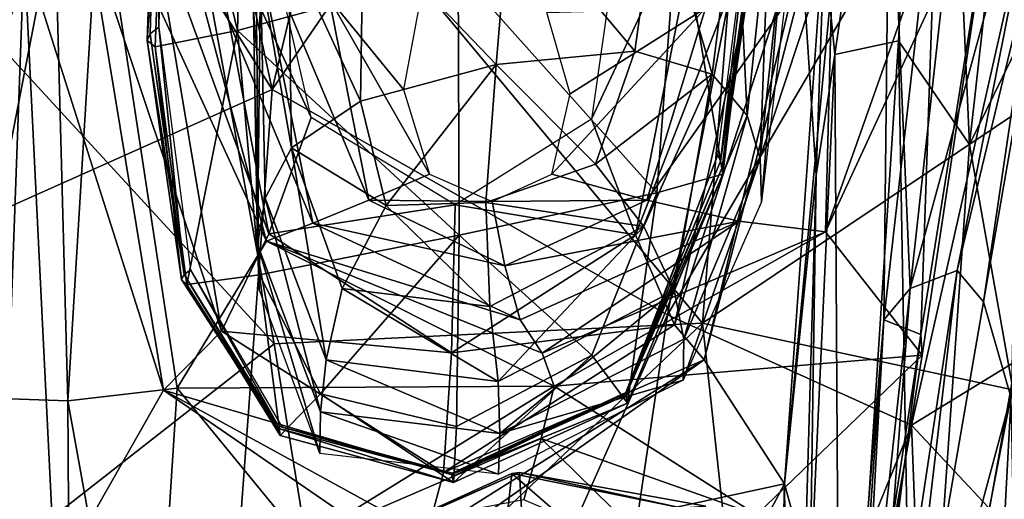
# Model space of a CAD drawing. Extents: x -76 to 76, y -20 to 79.
# Tile 64 of 175: x 0.37 to 0.945, y -15.632 to -15.352. Entities that reach past the tile are written whole.
import ezdxf

# ---------------------------------------------------------------- set-up
doc = ezdxf.new("R2010")
doc.units = 0

msp = doc.modelspace()

# ---------------------------------------------------------------- linework, layer by layer
for points in [[(0.70291, -14.61366, 24.87181), (0.51741, -15.39247, 24.7617), (0.37926, -14.74935, 24.69933)], [(0.70291, -14.61366, 24.87181), (0.87522, -14.871, 24.95204), (0.51741, -15.39247, 24.7617)], [(0.2034, -14.89266, 24.61843), (0.37926, -14.74935, 24.69933), (0.51741, -15.39247, 24.7617)], [(0.87522, -14.871, 24.95204), (0.74825, -15.52415, 24.87027), (0.51741, -15.39247, 24.7617)], [(0.87522, -14.871, 24.95204), (1.00376, -15.08852, 25.06716), (0.74825, -15.52415, 24.87027)], [(0.24236, -15.51506, 24.65594), (0.2034, -14.89266, 24.61843), (0.51741, -15.39247, 24.7617)], [(0.83519, -15.44245, 25.49507), (0.84605, -15.37204, 25.47955), (0.80138, -14.92503, 25.3869)], [(0.90416, -14.96904, 25.70226), (0.80138, -14.92503, 25.3869), (0.84605, -15.37204, 25.47955)], [(0.84035, -15.29001, 25.53453), (0.83519, -15.44245, 25.49507), (0.80138, -14.92503, 25.3869)], [(0.88312, -15.36412, 25.67529), (0.90416, -14.96904, 25.70226), (0.84605, -15.37204, 25.47955)], [(0.88312, -15.36412, 25.67529), (0.92478, -15.42457, 25.90641), (0.90416, -14.96904, 25.70226)], [(0.92478, -15.42457, 25.90641), (0.96294, -15.0826, 26.06565), (0.90416, -14.96904, 25.70226)], [(0.95362, -15.36543, 26.01542), (0.96294, -15.0826, 26.06565), (0.92478, -15.42457, 25.90641)], [(1.00376, -15.08852, 25.06716), (0.89081, -15.58843, 24.98974), (0.74825, -15.52415, 24.87027)], [(1.00376, -15.08852, 25.06716), (1.08337, -15.47055, 25.35118), (0.89081, -15.58843, 24.98974)], [(1.02466, -15.35752, 27.63235), (1.03211, -15.13573, 27.70535), (0.78907, -15.27562, 27.79156)], [(0.35808, -15.36679, 27.80333), (0.44434, -15.13946, 27.87504), (0.17967, -15.25376, 27.89129)], [(0.35808, -15.36679, 27.80333), (0.51852, -15.54095, 27.71175), (0.44434, -15.13946, 27.87504)], [(0.44434, -15.13946, 27.87504), (0.76865, -15.52891, 27.71916), (0.78907, -15.27562, 27.79156)], [(0.51852, -15.54095, 27.71175), (0.76865, -15.52891, 27.71916), (0.44434, -15.13946, 27.87504)], [(0.92538, -15.1876, 26.50367), (0.98285, -15.16838, 26.43496), (0.88995, -15.50879, 26.36814)], [(0.98285, -15.16838, 26.43496), (0.91754, -15.49813, 26.30595), (0.88995, -15.50879, 26.36814)], [(0.98285, -15.16838, 26.43496), (0.98475, -15.21855, 26.27774), (0.91754, -15.49813, 26.30595)], [(0.45127, -15.17672, 25.74118), (0.44611, -15.36004, 25.74179), (0.45068, -15.17931, 25.78782)], [(0.44611, -15.36004, 25.74179), (0.45127, -15.17672, 25.74118), (0.45109, -15.35598, 25.68777)], [(0.45127, -15.17672, 25.74118), (0.45481, -15.17719, 25.70168), (0.45109, -15.35598, 25.68777)], [(0.45598, -15.18801, 25.84876), (0.45068, -15.17931, 25.78782), (0.44433, -15.36393, 25.79864)], [(0.44611, -15.36004, 25.74179), (0.44433, -15.36393, 25.79864), (0.45068, -15.17931, 25.78782)], [(0.44893, -15.36747, 25.86118), (0.45598, -15.18801, 25.84876), (0.44433, -15.36393, 25.79864)], [(0.45598, -15.18801, 25.84876), (0.44893, -15.36747, 25.86118), (0.49709, -15.35803, 25.90669)], [(0.50141, -15.18716, 25.90005), (0.45598, -15.18801, 25.84876), (0.49709, -15.35803, 25.90669)], [(0.50141, -15.18716, 25.90005), (0.49709, -15.35803, 25.90669), (0.62597, -15.32297, 25.91249)], [(0.92538, -15.1876, 26.50367), (0.88995, -15.50879, 26.36814), (0.87795, -15.22721, 26.47714)], [(0.98475, -15.21855, 26.27774), (0.93291, -15.5165, 26.18385), (0.91754, -15.49813, 26.30595)], [(0.98475, -15.21855, 26.27774), (0.96518, -15.29819, 26.10476), (0.93291, -15.5165, 26.18385)], [(0.8391, -15.26204, 25.77638), (0.76976, -15.55043, 25.78104), (0.85431, -15.224, 25.71406)], [(0.76976, -15.55043, 25.78104), (0.81658, -15.62288, 25.72064), (0.85431, -15.224, 25.71406)], [(0.85431, -15.224, 25.71406), (0.81658, -15.62288, 25.72064), (0.84035, -15.29001, 25.53453)], [(0.90616, -15.24754, 26.36704), (0.87795, -15.22721, 26.47714), (0.87467, -15.52696, 26.36087)], [(0.88995, -15.50879, 26.36814), (0.87467, -15.52696, 26.36087), (0.87795, -15.22721, 26.47714)], [(0.5065, -15.3462, 26.24459), (0.50865, -15.3737, 26.3931), (0.50762, -15.24353, 26.41224)], [(0.89627, -15.53549, 26.2679), (0.90616, -15.24754, 26.36704), (0.87467, -15.52696, 26.36087)], [(0.90616, -15.24754, 26.36704), (0.89627, -15.53549, 26.2679), (0.94034, -15.26016, 26.25275)], [(0.50502, -15.25665, 25.62659), (0.47713, -15.27236, 25.69442), (0.54013, -15.40876, 25.61103)], [(0.77058, -15.2669, 25.71352), (0.72558, -15.25812, 25.62536), (0.70384, -15.40973, 25.61019)], [(0.7792, -15.43436, 25.71834), (0.77773, -15.43069, 25.63966), (0.79991, -15.25845, 25.65343)], [(0.80385, -15.26181, 25.72836), (0.7792, -15.43436, 25.71834), (0.79991, -15.25845, 25.65343)], [(0.8391, -15.26204, 25.77638), (0.81021, -15.27037, 25.77527), (0.75239, -15.52989, 25.78274)], [(0.76976, -15.55043, 25.78104), (0.8391, -15.26204, 25.77638), (0.75239, -15.52989, 25.78274)], [(0.7792, -15.43436, 25.71834), (0.80385, -15.26181, 25.72836), (0.80524, -15.26557, 25.79646)], [(0.91083, -15.27661, 26.21362), (0.94034, -15.26016, 26.25275), (0.84061, -15.47555, 26.13371)], [(0.94034, -15.26016, 26.25275), (0.89703, -15.54767, 26.13203), (0.84061, -15.47555, 26.13371)], [(0.89627, -15.53549, 26.2679), (0.89703, -15.54767, 26.13203), (0.94034, -15.26016, 26.25275)], [(0.39041, -15.2911, 26.46106), (0.41642, -15.26844, 26.28593), (0.39793, -15.57437, 26.38531)], [(0.41642, -15.26844, 26.28593), (0.46186, -15.56682, 26.13272), (0.39793, -15.57437, 26.38531)], [(0.45801, -15.27086, 26.22681), (0.51409, -15.4811, 26.12969), (0.41642, -15.26844, 26.28593)], [(0.51409, -15.4811, 26.12969), (0.46186, -15.56682, 26.13272), (0.41642, -15.26844, 26.28593)], [(0.72949, -15.47726, 25.71086), (0.77058, -15.2669, 25.71352), (0.70384, -15.40973, 25.61019)], [(0.77058, -15.2669, 25.71352), (0.72949, -15.47726, 25.71086), (0.81021, -15.27037, 25.77527)], [(0.78055, -15.44199, 25.85632), (0.8015, -15.27013, 25.85086), (0.75447, -15.28583, 25.89005)], [(0.78028, -15.4381, 25.79218), (0.7792, -15.43436, 25.71834), (0.80524, -15.26557, 25.79646)], [(0.78028, -15.4381, 25.79218), (0.80524, -15.26557, 25.79646), (0.8015, -15.27013, 25.85086)], [(0.78055, -15.44199, 25.85632), (0.78028, -15.4381, 25.79218), (0.8015, -15.27013, 25.85086)], [(0.47713, -15.27236, 25.69442), (0.44628, -15.28685, 25.74628), (0.51549, -15.47684, 25.69647)], [(0.45801, -15.27086, 26.22681), (0.50587, -15.29531, 26.25601), (0.54114, -15.47058, 26.1744)], [(0.51409, -15.4811, 26.12969), (0.45801, -15.27086, 26.22681), (0.54114, -15.47058, 26.1744)], [(0.47713, -15.27236, 25.69442), (0.51549, -15.47684, 25.69647), (0.54013, -15.40876, 25.61103)], [(0.65618, -15.28297, 26.06381), (0.74261, -15.27312, 26.07), (0.72919, -15.37015, 26.01319)], [(0.77429, -15.38348, 26.03427), (0.72919, -15.37015, 26.01319), (0.74261, -15.27312, 26.07)], [(0.72949, -15.47726, 25.71086), (0.75239, -15.52989, 25.78274), (0.81021, -15.27037, 25.77527)], [(0.78834, -15.27323, 26.08128), (0.77429, -15.38348, 26.03427), (0.74261, -15.27312, 26.07)], [(1.02466, -15.35752, 27.63235), (0.78907, -15.27562, 27.79156), (0.76865, -15.52891, 27.71916)], [(0.77429, -15.38348, 26.03427), (0.78834, -15.27323, 26.08128), (0.79489, -15.40774, 26.09344)], [(0.78834, -15.27323, 26.08128), (0.80791, -15.28373, 26.12878), (0.79489, -15.40774, 26.09344)], [(0.91083, -15.27661, 26.21362), (0.84061, -15.47555, 26.13371), (0.84506, -15.30288, 26.24392)], [(0.44628, -15.28685, 25.74628), (0.40953, -15.2989, 25.76622), (0.48777, -15.53371, 25.76386)], [(0.44628, -15.28685, 25.74628), (0.48777, -15.53371, 25.76386), (0.51549, -15.47684, 25.69647)], [(0.65618, -15.28297, 26.06381), (0.64825, -15.37793, 26.00329), (0.57046, -15.29671, 26.06557)], [(0.742, -15.45288, 25.90433), (0.75447, -15.28583, 25.89005), (0.62597, -15.32297, 25.91249)], [(0.64825, -15.37793, 26.00329), (0.65618, -15.28297, 26.06381), (0.72919, -15.37015, 26.01319)], [(0.742, -15.45288, 25.90433), (0.78055, -15.44199, 25.85632), (0.75447, -15.28583, 25.89005)], [(0.80234, -15.43272, 26.21758), (0.79489, -15.40774, 26.09344), (0.80791, -15.28373, 26.12878)], [(0.81586, -15.30504, 26.24366), (0.80234, -15.43272, 26.21758), (0.80791, -15.28373, 26.12878)], [(0.35688, -15.28824, 26.65954), (0.39041, -15.2911, 26.46106), (0.33572, -15.57224, 26.6078)], [(0.39041, -15.2911, 26.46106), (0.39793, -15.57437, 26.38531), (0.33572, -15.57224, 26.6078)], [(0.83519, -15.44245, 25.49507), (0.84035, -15.29001, 25.53453), (0.81658, -15.62288, 25.72064)], [(0.40953, -15.2989, 25.76622), (0.37247, -15.31187, 25.73213), (0.4539, -15.56812, 25.79515)], [(0.40953, -15.2989, 25.76622), (0.4539, -15.56812, 25.79515), (0.48777, -15.53371, 25.76386)], [(0.55071, -15.33902, 26.34644), (0.57379, -15.45701, 26.2907), (0.50587, -15.29531, 26.25601)], [(0.57379, -15.45701, 26.2907), (0.54114, -15.47058, 26.1744), (0.50587, -15.29531, 26.25601)], [(0.52687, -15.30825, 26.07812), (0.57046, -15.29671, 26.06557), (0.56892, -15.39926, 26.00775)], [(0.64825, -15.37793, 26.00329), (0.56892, -15.39926, 26.00775), (0.57046, -15.29671, 26.06557)], [(0.96518, -15.29819, 26.10476), (0.94884, -15.57189, 26.03961), (0.93291, -15.5165, 26.18385)], [(0.77047, -15.34497, 26.33789), (0.84506, -15.30288, 26.24392), (0.73624, -15.45716, 26.29082)], [(0.84506, -15.30288, 26.24392), (0.79006, -15.46939, 26.17549), (0.73624, -15.45716, 26.29082)], [(0.84061, -15.47555, 26.13371), (0.79006, -15.46939, 26.17549), (0.84506, -15.30288, 26.24392)], [(0.52687, -15.30825, 26.07812), (0.52867, -15.42659, 26.02971), (0.51052, -15.32296, 26.12871)], [(0.52867, -15.42659, 26.02971), (0.52687, -15.30825, 26.07812), (0.56892, -15.39926, 26.00775)], [(0.80234, -15.43272, 26.21758), (0.81586, -15.30504, 26.24366), (0.80321, -15.45807, 26.37422)], [(0.81586, -15.30504, 26.24366), (0.81802, -15.33175, 26.39223), (0.80321, -15.45807, 26.37422)], [(0.34074, -15.32912, 25.62191), (0.35881, -15.68837, 25.66288), (0.37247, -15.31187, 25.73213)], [(0.35881, -15.68837, 25.66288), (0.39059, -15.67965, 25.79263), (0.37247, -15.31187, 25.73213)], [(0.37247, -15.31187, 25.73213), (0.39059, -15.67965, 25.79263), (0.4539, -15.56812, 25.79515)], [(0.62661, -15.4776, 25.92974), (0.62597, -15.32297, 25.91249), (0.49709, -15.35803, 25.90669)], [(0.50882, -15.48301, 26.21703), (0.5065, -15.3462, 26.24459), (0.51052, -15.32296, 26.12871)], [(0.51334, -15.45586, 26.09191), (0.50882, -15.48301, 26.21703), (0.51052, -15.32296, 26.12871)], [(0.52867, -15.42659, 26.02971), (0.51334, -15.45586, 26.09191), (0.51052, -15.32296, 26.12871)], [(0.62661, -15.4776, 25.92974), (0.742, -15.45288, 25.90433), (0.62597, -15.32297, 25.91249)], [(0.55071, -15.33902, 26.34644), (0.59403, -15.39237, 26.46747), (0.60924, -15.44191, 26.4428)], [(0.59403, -15.39237, 26.46747), (0.55071, -15.33902, 26.34644), (0.60317, -15.34349, 26.4912)], [(0.57379, -15.45701, 26.2907), (0.55071, -15.33902, 26.34644), (0.60924, -15.44191, 26.4428)], [(0.77047, -15.34497, 26.33789), (0.69147, -15.39497, 26.4637), (0.67779, -15.3474, 26.48542)], [(0.77047, -15.34497, 26.33789), (0.73624, -15.45716, 26.29082), (0.68079, -15.44189, 26.44291)], [(0.69147, -15.39497, 26.4637), (0.77047, -15.34497, 26.33789), (0.68079, -15.44189, 26.44291)], [(0.5065, -15.3462, 26.24459), (0.50882, -15.48301, 26.21703), (0.50865, -15.3737, 26.3931)], [(0.46585, -15.50059, 25.73478), (0.44611, -15.36004, 25.74179), (0.45109, -15.35598, 25.68777)], [(0.46961, -15.49783, 25.66725), (0.46585, -15.50059, 25.73478), (0.45109, -15.35598, 25.68777)], [(0.44611, -15.36004, 25.74179), (0.46585, -15.50059, 25.73478), (0.44433, -15.36393, 25.79864)], [(0.44893, -15.36747, 25.86118), (0.46744, -15.50632, 25.87315), (0.49709, -15.35803, 25.90669)], [(0.46744, -15.50632, 25.87315), (0.50991, -15.50062, 25.92273), (0.49709, -15.35803, 25.90669)], [(0.50991, -15.50062, 25.92273), (0.62661, -15.4776, 25.92974), (0.49709, -15.35803, 25.90669)], [(1.00435, -15.57953, 27.57961), (1.02466, -15.35752, 27.63235), (0.76865, -15.52891, 27.71916)], [(0.35808, -15.36679, 27.80333), (0.32487, -15.69247, 27.70034), (0.51852, -15.54095, 27.71175)], [(0.46585, -15.50059, 25.73478), (0.46437, -15.5034, 25.80314), (0.44433, -15.36393, 25.79864)], [(0.44893, -15.36747, 25.86118), (0.44433, -15.36393, 25.79864), (0.46437, -15.5034, 25.80314)], [(0.46744, -15.50632, 25.87315), (0.44893, -15.36747, 25.86118), (0.46437, -15.5034, 25.80314)], [(0.88312, -15.36412, 25.67529), (0.84605, -15.37204, 25.47955), (0.84916, -15.88976, 25.6509)], [(0.88312, -15.36412, 25.67529), (0.84916, -15.88976, 25.6509), (0.89242, -15.88466, 25.83926)], [(0.92478, -15.42457, 25.90641), (0.88312, -15.36412, 25.67529), (0.89242, -15.88466, 25.83926)], [(0.9494, -15.56396, 25.95435), (0.95362, -15.36543, 26.01542), (0.92478, -15.42457, 25.90641)], [(0.50882, -15.48301, 26.21703), (0.50969, -15.5091, 26.37361), (0.50865, -15.3737, 26.3931)], [(0.64825, -15.37793, 26.00329), (0.72919, -15.37015, 26.01319), (0.70625, -15.436, 25.97442)], [(0.72919, -15.37015, 26.01319), (0.77429, -15.38348, 26.03427), (0.70625, -15.436, 25.97442)], [(0.84605, -15.37204, 25.47955), (0.8225, -15.88356, 25.47893), (0.84916, -15.88976, 25.6509)], [(0.84605, -15.37204, 25.47955), (0.83519, -15.44245, 25.49507), (0.8225, -15.88356, 25.47893)], [(0.56892, -15.39926, 26.00775), (0.64825, -15.37793, 26.00329), (0.58396, -15.4603, 25.97067)], [(0.64825, -15.37793, 26.00329), (0.64219, -15.45854, 25.94633), (0.58396, -15.4603, 25.97067)], [(0.64219, -15.45854, 25.94633), (0.64825, -15.37793, 26.00329), (0.70625, -15.436, 25.97442)], [(0.77429, -15.38348, 26.03427), (0.73447, -15.47244, 25.98345), (0.70625, -15.436, 25.97442)], [(0.73447, -15.47244, 25.98345), (0.77429, -15.38348, 26.03427), (0.75217, -15.50993, 26.06024)], [(0.77429, -15.38348, 26.03427), (0.79489, -15.40774, 26.09344), (0.75217, -15.50993, 26.06024)], [(0.24236, -15.51506, 24.65594), (0.51741, -15.39247, 24.7617), (0.46015, -16.17211, 24.82081)], [(0.46015, -16.17211, 24.82081), (0.51741, -15.39247, 24.7617), (0.74825, -15.52415, 24.87027)], [(0.52867, -15.42659, 26.02971), (0.56892, -15.39926, 26.00775), (0.58396, -15.4603, 25.97067)], [(0.7578, -15.53837, 26.19564), (0.75217, -15.50993, 26.06024), (0.79489, -15.40774, 26.09344)], [(0.80234, -15.43272, 26.21758), (0.7578, -15.53837, 26.19564), (0.79489, -15.40774, 26.09344)], [(0.62422, -15.45986, 25.60549), (0.54013, -15.40876, 25.61103), (0.51549, -15.47684, 25.69647)], [(0.72949, -15.47726, 25.71086), (0.70384, -15.40973, 25.61019), (0.62422, -15.45986, 25.60549)], [(0.9494, -15.56396, 25.95435), (0.92478, -15.42457, 25.90641), (0.89242, -15.88466, 25.83926)], [(0.51334, -15.45586, 26.09191), (0.52867, -15.42659, 26.02971), (0.54893, -15.55046, 26.05836)], [(0.52867, -15.42659, 26.02971), (0.55817, -15.50878, 25.97933), (0.54893, -15.55046, 26.05836)], [(0.55817, -15.50878, 25.97933), (0.52867, -15.42659, 26.02971), (0.58396, -15.4603, 25.97067)], [(0.7792, -15.43436, 25.71834), (0.72398, -15.56951, 25.71398), (0.77773, -15.43069, 25.63966)], [(0.72398, -15.56951, 25.71398), (0.72452, -15.56948, 25.63392), (0.77773, -15.43069, 25.63966)], [(0.64219, -15.45854, 25.94633), (0.70625, -15.436, 25.97442), (0.73447, -15.47244, 25.98345)], [(0.7792, -15.43436, 25.71834), (0.78028, -15.4381, 25.79218), (0.72398, -15.56951, 25.71398)], [(0.80234, -15.43272, 26.21758), (0.80321, -15.45807, 26.37422), (0.75739, -15.56229, 26.36032)], [(0.7578, -15.53837, 26.19564), (0.80234, -15.43272, 26.21758), (0.75739, -15.56229, 26.36032)], [(0.57379, -15.45701, 26.2907), (0.60924, -15.44191, 26.4428), (0.64577, -15.45797, 26.43528)], [(0.64577, -15.45797, 26.43528), (0.68079, -15.44189, 26.44291), (0.73624, -15.45716, 26.29082)], [(0.78028, -15.4381, 25.79218), (0.72392, -15.57105, 25.7928), (0.72398, -15.56951, 25.71398)], [(0.78028, -15.4381, 25.79218), (0.78055, -15.44199, 25.85632), (0.72392, -15.57105, 25.7928)], [(0.78055, -15.44199, 25.85632), (0.72483, -15.57558, 25.86913), (0.72392, -15.57105, 25.7928)], [(0.78055, -15.44199, 25.85632), (0.742, -15.45288, 25.90433), (0.72483, -15.57558, 25.86913)], [(0.83158, -15.67762, 25.57804), (0.83519, -15.44245, 25.49507), (0.81658, -15.62288, 25.72064)], [(0.83519, -15.44245, 25.49507), (0.83158, -15.67762, 25.57804), (0.8225, -15.88356, 25.47893)], [(0.742, -15.45288, 25.90433), (0.62661, -15.4776, 25.92974), (0.70412, -15.54764, 25.90591)], [(0.742, -15.45288, 25.90433), (0.70412, -15.54764, 25.90591), (0.72483, -15.57558, 25.86913)], [(0.50882, -15.48301, 26.21703), (0.51334, -15.45586, 26.09191), (0.54558, -15.58065, 26.19448)], [(0.51334, -15.45586, 26.09191), (0.54893, -15.55046, 26.05836), (0.54558, -15.58065, 26.19448)], [(0.62204, -15.54624, 25.70388), (0.62422, -15.45986, 25.60549), (0.51549, -15.47684, 25.69647)], [(0.57379, -15.45701, 26.2907), (0.65316, -15.49544, 26.27362), (0.54114, -15.47058, 26.1744)], [(0.65316, -15.49544, 26.27362), (0.57379, -15.45701, 26.2907), (0.64577, -15.45797, 26.43528)], [(0.64219, -15.45854, 25.94633), (0.64459, -15.51913, 25.96452), (0.58396, -15.4603, 25.97067)], [(0.62204, -15.54624, 25.70388), (0.72949, -15.47726, 25.71086), (0.62422, -15.45986, 25.60549)], [(0.64459, -15.51913, 25.96452), (0.64219, -15.45854, 25.94633), (0.73447, -15.47244, 25.98345)], [(0.65316, -15.49544, 26.27362), (0.64577, -15.45797, 26.43528), (0.73624, -15.45716, 26.29082)], [(0.65316, -15.49544, 26.27362), (0.73624, -15.45716, 26.29082), (0.79006, -15.46939, 26.17549)], [(0.64459, -15.51913, 25.96452), (0.55817, -15.50878, 25.97933), (0.58396, -15.4603, 25.97067)], [(0.51409, -15.4811, 26.12969), (0.54114, -15.47058, 26.1744), (0.66231, -15.52695, 26.14994)], [(0.65316, -15.49544, 26.27362), (0.66231, -15.52695, 26.14994), (0.54114, -15.47058, 26.1744)], [(0.66231, -15.52695, 26.14994), (0.65316, -15.49544, 26.27362), (0.79006, -15.46939, 26.17549)], [(0.67499, -15.54653, 26.10219), (0.66231, -15.52695, 26.14994), (0.79006, -15.46939, 26.17549)], [(0.84061, -15.47555, 26.13371), (0.67499, -15.54653, 26.10219), (0.79006, -15.46939, 26.17549)], [(1.08337, -15.47055, 25.35118), (0.97481, -15.6782, 25.2848), (0.89081, -15.58843, 24.98974)], [(0.62204, -15.54624, 25.70388), (0.51549, -15.47684, 25.69647), (0.48777, -15.53371, 25.76386)], [(0.72949, -15.47726, 25.71086), (0.62204, -15.54624, 25.70388), (0.75239, -15.52989, 25.78274)], [(0.64459, -15.51913, 25.96452), (0.73447, -15.47244, 25.98345), (0.64936, -15.56299, 26.04818)], [(0.73447, -15.47244, 25.98345), (0.75217, -15.50993, 26.06024), (0.64936, -15.56299, 26.04818)], [(0.67499, -15.54653, 26.10219), (0.84061, -15.47555, 26.13371), (0.6821, -15.5658, 26.09867)], [(0.84061, -15.47555, 26.13371), (0.89703, -15.54767, 26.13203), (0.6821, -15.5658, 26.09867)], [(0.6821, -15.5658, 26.09867), (0.46186, -15.56682, 26.13272), (0.51409, -15.4811, 26.12969)], [(0.50882, -15.48301, 26.21703), (0.54558, -15.58065, 26.19448), (0.54517, -15.6051, 26.35913)], [(0.50969, -15.5091, 26.37361), (0.50882, -15.48301, 26.21703), (0.54517, -15.6051, 26.35913)], [(0.62661, -15.4776, 25.92974), (0.50991, -15.50062, 25.92273), (0.54563, -15.57016, 25.91725)], [(0.67499, -15.54653, 26.10219), (0.6821, -15.5658, 26.09867), (0.51409, -15.4811, 26.12969)], [(0.67499, -15.54653, 26.10219), (0.51409, -15.4811, 26.12969), (0.66231, -15.52695, 26.14994)], [(0.62504, -15.58923, 25.93113), (0.62661, -15.4776, 25.92974), (0.54563, -15.57016, 25.91725)], [(0.62661, -15.4776, 25.92974), (0.62504, -15.58923, 25.93113), (0.70412, -15.54764, 25.90591)], [(0.46585, -15.50059, 25.73478), (0.46961, -15.49783, 25.66725), (0.52112, -15.58919, 25.72496)], [(0.46961, -15.49783, 25.66725), (0.52298, -15.58954, 25.64767), (0.52112, -15.58919, 25.72496)], [(0.87779, -15.83585, 26.19275), (0.86393, -15.85233, 26.28331), (0.91754, -15.49813, 26.30595)], [(0.88995, -15.50879, 26.36814), (0.91754, -15.49813, 26.30595), (0.86393, -15.85233, 26.28331)], [(0.93291, -15.5165, 26.18385), (0.87779, -15.83585, 26.19275), (0.91754, -15.49813, 26.30595)], [(0.46437, -15.5034, 25.80314), (0.46585, -15.50059, 25.73478), (0.52042, -15.59034, 25.80242)], [(0.46744, -15.50632, 25.87315), (0.46437, -15.5034, 25.80314), (0.52042, -15.59034, 25.80242)], [(0.46585, -15.50059, 25.73478), (0.52112, -15.58919, 25.72496), (0.52042, -15.59034, 25.80242)], [(0.46744, -15.50632, 25.87315), (0.52204, -15.59451, 25.88024), (0.50991, -15.50062, 25.92273)], [(0.52204, -15.59451, 25.88024), (0.54563, -15.57016, 25.91725), (0.50991, -15.50062, 25.92273)], [(0.52204, -15.59451, 25.88024), (0.46744, -15.50632, 25.87315), (0.52042, -15.59034, 25.80242)], [(0.64936, -15.56299, 26.04818), (0.54893, -15.55046, 26.05836), (0.55817, -15.50878, 25.97933)], [(0.64459, -15.51913, 25.96452), (0.64936, -15.56299, 26.04818), (0.55817, -15.50878, 25.97933)], [(0.65039, -15.5934, 26.18764), (0.64936, -15.56299, 26.04818), (0.75217, -15.50993, 26.06024)], [(0.7578, -15.53837, 26.19564), (0.65039, -15.5934, 26.18764), (0.75217, -15.50993, 26.06024)], [(0.85039, -15.87328, 26.33262), (0.88995, -15.50879, 26.36814), (0.86393, -15.85233, 26.28331)], [(0.88995, -15.50879, 26.36814), (0.85039, -15.87328, 26.33262), (0.87467, -15.52696, 26.36087)], [(0.23813, -16.17562, 24.7183), (0.24236, -15.51506, 24.65594), (0.46015, -16.17211, 24.82081)], [(0.87779, -15.83585, 26.19275), (0.93291, -15.5165, 26.18385), (0.94884, -15.57189, 26.03961)], [(0.65162, -16.175, 24.90076), (0.46015, -16.17211, 24.82081), (0.74825, -15.52415, 24.87027)], [(0.51852, -15.54095, 27.71175), (0.5502, -15.73588, 27.62251), (0.76865, -15.52891, 27.71916)], [(0.5502, -15.73588, 27.62251), (0.80059, -15.82299, 27.59691), (0.76865, -15.52891, 27.71916)], [(0.65162, -16.175, 24.90076), (0.74825, -15.52415, 24.87027), (0.89081, -15.58843, 24.98974)], [(1.00435, -15.57953, 27.57961), (0.76865, -15.52891, 27.71916), (0.80059, -15.82299, 27.59691)], [(0.85039, -15.87328, 26.33262), (0.8453, -15.87811, 26.32508), (0.87467, -15.52696, 26.36087)], [(0.8453, -15.87811, 26.32508), (0.8568, -15.84874, 26.23592), (0.87467, -15.52696, 26.36087)], [(0.8568, -15.84874, 26.23592), (0.89627, -15.53549, 26.2679), (0.87467, -15.52696, 26.36087)], [(0.61735, -15.61626, 25.77809), (0.48777, -15.53371, 25.76386), (0.4539, -15.56812, 25.79515)], [(0.61735, -15.61626, 25.77809), (0.62204, -15.54624, 25.70388), (0.48777, -15.53371, 25.76386)], [(0.62204, -15.54624, 25.70388), (0.61735, -15.61626, 25.77809), (0.75239, -15.52989, 25.78274)], [(0.76976, -15.55043, 25.78104), (0.75239, -15.52989, 25.78274), (0.61735, -15.61626, 25.77809)], [(0.65039, -15.5934, 26.18764), (0.7578, -15.53837, 26.19564), (0.75739, -15.56229, 26.36032)], [(0.8568, -15.84874, 26.23592), (0.85396, -15.81207, 26.1421), (0.89627, -15.53549, 26.2679)], [(0.85396, -15.81207, 26.1421), (0.89703, -15.54767, 26.13203), (0.89627, -15.53549, 26.2679)], [(0.32487, -15.69247, 27.70034), (0.5502, -15.73588, 27.62251), (0.51852, -15.54095, 27.71175)], [(0.65039, -15.5934, 26.18764), (0.54558, -15.58065, 26.19448), (0.54893, -15.55046, 26.05836)], [(0.64936, -15.56299, 26.04818), (0.65039, -15.5934, 26.18764), (0.54893, -15.55046, 26.05836)], [(0.60767, -15.6524, 25.79529), (0.60106, -15.66924, 25.78384), (0.76976, -15.55043, 25.78104)], [(0.60106, -15.66924, 25.78384), (0.81658, -15.62288, 25.72064), (0.76976, -15.55043, 25.78104)], [(0.60767, -15.6524, 25.79529), (0.76976, -15.55043, 25.78104), (0.61735, -15.61626, 25.77809)], [(0.62325, -15.622, 25.878), (0.72483, -15.57558, 25.86913), (0.70412, -15.54764, 25.90591)], [(0.62504, -15.58923, 25.93113), (0.62325, -15.622, 25.878), (0.70412, -15.54764, 25.90591)], [(0.6821, -15.5658, 26.09867), (0.89703, -15.54767, 26.13203), (0.80033, -15.64092, 26.11367)], [(0.80033, -15.64092, 26.11367), (0.89703, -15.54767, 26.13203), (0.85396, -15.81207, 26.1421)], [(0.64956, -15.61706, 26.355), (0.65039, -15.5934, 26.18764), (0.75739, -15.56229, 26.36032)], [(0.4539, -15.56812, 25.79515), (0.39059, -15.67965, 25.79263), (0.60106, -15.66924, 25.78384)], [(0.39793, -15.57437, 26.38531), (0.46186, -15.56682, 26.13272), (0.44472, -15.83324, 26.16594)], [(0.44472, -15.83324, 26.16594), (0.46186, -15.56682, 26.13272), (0.53525, -15.65644, 26.10669)], [(0.60767, -15.6524, 25.79529), (0.61735, -15.61626, 25.77809), (0.4539, -15.56812, 25.79515)], [(0.60767, -15.6524, 25.79529), (0.4539, -15.56812, 25.79515), (0.60106, -15.66924, 25.78384)], [(0.53525, -15.65644, 26.10669), (0.46186, -15.56682, 26.13272), (0.6821, -15.5658, 26.09867)], [(0.67453, -15.59639, 26.10764), (0.53525, -15.65644, 26.10669), (0.6821, -15.5658, 26.09867)], [(0.67453, -15.59639, 26.10764), (0.6821, -15.5658, 26.09867), (0.80033, -15.64092, 26.11367)], [(0.9276, -15.97237, 25.8665), (0.9494, -15.56396, 25.95435), (0.89242, -15.88466, 25.83926)], [(0.9494, -15.56396, 25.95435), (0.9276, -15.97237, 25.8665), (0.96336, -15.70093, 25.92724)], [(0.40003, -15.88732, 26.3577), (0.32219, -15.93262, 26.57544), (0.33572, -15.57224, 26.6078)], [(0.39793, -15.57437, 26.38531), (0.40003, -15.88732, 26.3577), (0.33572, -15.57224, 26.6078)], [(0.40003, -15.88732, 26.3577), (0.39793, -15.57437, 26.38531), (0.44472, -15.83324, 26.16594)], [(0.52204, -15.59451, 25.88024), (0.62325, -15.622, 25.878), (0.54563, -15.57016, 25.91725)], [(0.62325, -15.622, 25.878), (0.62504, -15.58923, 25.93113), (0.54563, -15.57016, 25.91725)], [(0.62212, -15.61734, 25.79759), (0.62256, -15.61664, 25.71711), (0.72392, -15.57105, 25.7928)], [(0.62212, -15.61734, 25.79759), (0.72392, -15.57105, 25.7928), (0.72483, -15.57558, 25.86913)], [(0.62256, -15.61664, 25.71711), (0.62378, -15.61793, 25.63658), (0.72398, -15.56951, 25.71398)], [(0.62256, -15.61664, 25.71711), (0.72398, -15.56951, 25.71398), (0.72392, -15.57105, 25.7928)], [(0.62378, -15.61793, 25.63658), (0.72452, -15.56948, 25.63392), (0.72398, -15.56951, 25.71398)], [(0.89507, -15.85134, 26.09584), (0.87779, -15.83585, 26.19275), (0.94884, -15.57189, 26.03961)], [(0.89507, -15.85134, 26.09584), (0.94884, -15.57189, 26.03961), (0.9534, -15.8122, 25.98112)], [(0.64956, -15.61706, 26.355), (0.54517, -15.6051, 26.35913), (0.54558, -15.58065, 26.19448)], [(0.65039, -15.5934, 26.18764), (0.64956, -15.61706, 26.355), (0.54558, -15.58065, 26.19448)], [(0.62325, -15.622, 25.878), (0.62212, -15.61734, 25.79759), (0.72483, -15.57558, 25.86913)], [(0.972, -15.80468, 27.51957), (1.00435, -15.57953, 27.57961), (0.80059, -15.82299, 27.59691)], [(0.62212, -15.61734, 25.79759), (0.52042, -15.59034, 25.80242), (0.52112, -15.58919, 25.72496)], [(0.62325, -15.622, 25.878), (0.52204, -15.59451, 25.88024), (0.52042, -15.59034, 25.80242)], [(0.62212, -15.61734, 25.79759), (0.62325, -15.622, 25.878), (0.52042, -15.59034, 25.80242)], [(0.62256, -15.61664, 25.71711), (0.62212, -15.61734, 25.79759), (0.52112, -15.58919, 25.72496)], [(0.62256, -15.61664, 25.71711), (0.52112, -15.58919, 25.72496), (0.52298, -15.58954, 25.64767)], [(0.62378, -15.61793, 25.63658), (0.62256, -15.61664, 25.71711), (0.52298, -15.58954, 25.64767)], [(0.78929, -16.15302, 25.00918), (0.65162, -16.175, 24.90076), (0.89081, -15.58843, 24.98974)], [(0.78929, -16.15302, 25.00918), (0.89081, -15.58843, 24.98974), (0.90523, -15.95887, 25.34263)], [(0.89081, -15.58843, 24.98974), (0.97481, -15.6782, 25.2848), (0.90523, -15.95887, 25.34263)], [(0.67453, -15.59639, 26.10764), (0.66438, -15.63223, 26.13433), (0.53525, -15.65644, 26.10669)], [(0.66438, -15.63223, 26.13433), (0.67453, -15.59639, 26.10764), (0.74687, -15.66731, 26.13791)], [(0.67453, -15.59639, 26.10764), (0.80033, -15.64092, 26.11367), (0.74687, -15.66731, 26.13791)], [(0.66363, -15.64824, 26.12228), (0.66187, -15.61611, 26.02705), (0.54912, -15.66515, 26.02651)], [(0.55494, -15.6633, 25.95863), (0.54912, -15.66515, 26.02651), (0.66187, -15.61611, 26.02705)], [(0.65744, -15.61683, 25.95482), (0.55494, -15.6633, 25.95863), (0.66187, -15.61611, 26.02705)], [(0.65744, -15.61683, 25.95482), (0.65241, -15.66036, 25.92124), (0.55494, -15.6633, 25.95863)], [(0.65241, -15.66036, 25.92124), (0.65744, -15.61683, 25.95482), (0.72143, -15.67243, 25.9402)], [(0.65744, -15.61683, 25.95482), (0.66187, -15.61611, 26.02705), (0.75703, -15.63696, 25.96024)], [(0.65744, -15.61683, 25.95482), (0.75703, -15.63696, 25.96024), (0.72143, -15.67243, 25.9402)], [(0.66187, -15.61611, 26.02705), (0.66363, -15.64824, 26.12228), (0.77069, -15.6359, 26.02591)], [(0.66187, -15.61611, 26.02705), (0.77069, -15.6359, 26.02591), (0.75703, -15.63696, 25.96024)], [(0.75702, -15.73471, 25.75227), (0.81658, -15.62288, 25.72064), (0.60106, -15.66924, 25.78384)], [(0.8092, -15.91581, 25.70596), (0.81658, -15.62288, 25.72064), (0.75702, -15.73471, 25.75227)], [(0.8092, -15.91581, 25.70596), (0.81915, -15.87083, 25.63788), (0.81658, -15.62288, 25.72064)], [(0.81915, -15.87083, 25.63788), (0.83158, -15.67762, 25.57804), (0.81658, -15.62288, 25.72064)]]:
    msp.add_3dface(points)

doc.saveas('drawing.dxf')
